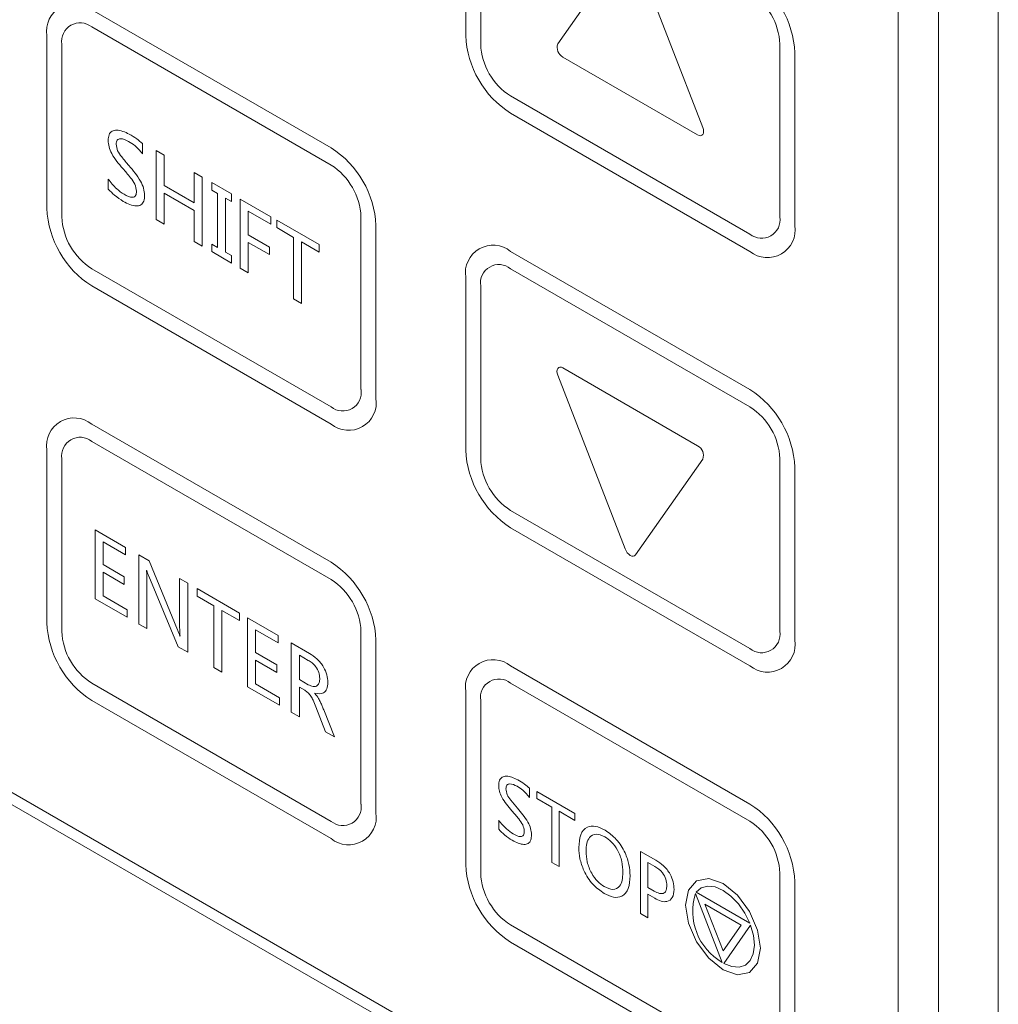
# Model space of a CAD drawing. Header units: millimetres. Extents: x -420 to 420, y -297 to 297.
# Tile 124 of 146: x 233 to 256, y 115 to 138. Entities that reach past the tile are written whole.
import ezdxf

# ---------------------------------------------------------------- set-up
doc = ezdxf.new("R2010")
doc.units = ezdxf.units.MM
doc.header["$MEASUREMENT"] = 0
doc.layers.add('layer 1', color=7, linetype='Continuous')

msp = doc.modelspace()

# ---------------------------------------------------------------- linework, layer by layer
at = {"layer": 'layer 1', "lineweight": 9}
for points in [[(254.3829, 42.2938), (254.3829, 42.2938), (254.3829, 159.8757), (254.3829, 159.8757)], [(255.7971, 159.4674), (255.7971, 159.4674), (255.7971, 42.7021), (255.7971, 42.7021)], [(253.4283, 109.6788), (253.4283, 109.6788), (253.4283, 155.65), (253.4283, 155.65)], [(243.2106, 141.5841), (243.2106, 141.5841), (243.2106, 137.5014), (243.2106, 137.5014)], [(243.5642, 141.38), (243.5642, 141.38), (243.5642, 137.2973), (243.5642, 137.2973)], [(246.9772, 139.573), (246.9772, 139.573), (245.3851, 137.3076), (245.3851, 137.3076)], [(248.8144, 135.3279), (248.8144, 135.3279), (247.2222, 139.4316), (247.2222, 139.4316)], [(250.9888, 137.0939), (250.9547, 137.8422), (250.5592, 138.5273), (249.9281, 138.931)], [(250.6352, 137.298), (250.6125, 137.7969), (250.3488, 138.2536), (249.9281, 138.5227)], [(240.0286, 134.8473), (240.0286, 134.8473), (234.3718, 138.113), (234.3718, 138.113)], [(240.0286, 134.4391), (240.0286, 134.4391), (234.3718, 137.7047), (234.3718, 137.7047)], [(233.3111, 137.5005), (233.3111, 137.5005), (233.3111, 133.4178), (233.3111, 133.4178)], [(243.2106, 137.5014), (243.2447, 136.7531), (243.6402, 136.0679), (244.2713, 135.6643)], [(233.6647, 137.2964), (233.6647, 137.2964), (233.6647, 133.2137), (233.6647, 133.2137)], [(243.5642, 137.2973), (243.5869, 136.7984), (243.8506, 136.3417), (244.2713, 136.0726)], [(245.3851, 137.3076), (245.3439, 137.1866), (245.3956, 137.0536), (245.5075, 136.992)], [(250.6352, 133.2153), (250.6352, 133.2153), (250.6352, 137.298), (250.6352, 137.298)], [(245.5075, 136.992), (245.5075, 136.992), (248.6919, 135.1537), (248.6919, 135.1537)], [(250.9888, 133.0112), (250.9888, 133.0112), (250.9888, 137.0939), (250.9888, 137.0939)], [(244.2713, 136.0726), (244.2713, 136.0726), (249.9281, 132.8069), (249.9281, 132.8069)], [(244.2713, 135.6643), (244.2713, 135.6643), (249.9281, 132.3987), (249.9281, 132.3987)], [(235.5704, 134.9465), (235.5704, 134.9465), (235.5704, 134.7075), (235.5704, 134.7075)], [(235.8981, 134.7822), (235.8981, 134.7822), (236.0878, 134.6727), (236.0878, 134.6727)], [(235.8981, 133.1492), (235.8981, 133.1492), (235.8981, 134.7822), (235.8981, 134.7822)], [(241.0893, 133.0102), (241.0552, 133.7586), (240.6597, 134.4437), (240.0286, 134.8473)], [(236.0878, 134.6727), (236.0878, 134.6727), (236.0878, 133.9558), (236.0878, 133.9558)], [(240.7357, 133.2143), (240.713, 133.7132), (240.4493, 134.17), (240.0286, 134.4391)], [(234.7598, 133.871), (234.7598, 133.871), (234.7598, 134.11), (234.7598, 134.11)], [(236.7949, 133.5476), (236.7949, 133.5476), (236.7949, 134.2645), (236.7949, 134.2645)], [(236.7949, 134.2645), (236.7949, 134.2645), (236.9846, 134.155), (236.9846, 134.155)], [(236.9846, 134.155), (236.9846, 134.155), (236.9846, 132.5219), (236.9846, 132.5219)], [(236.0878, 133.9558), (236.0878, 133.9558), (236.7949, 133.5476), (236.7949, 133.5476)], [(237.2088, 133.8463), (237.2088, 133.8463), (237.2088, 134.0256), (237.2088, 134.0256)], [(237.2088, 134.0256), (237.2088, 134.0256), (237.6745, 133.7567), (237.6745, 133.7567)], [(237.3468, 133.7667), (237.3468, 133.7667), (237.2088, 133.8463), (237.2088, 133.8463)], [(236.0878, 133.7765), (236.0878, 133.7765), (236.0878, 133.0396), (236.0878, 133.0396)], [(236.7949, 133.3683), (236.7949, 133.3683), (236.0878, 133.7765), (236.0878, 133.7765)], [(237.3468, 132.4921), (237.3468, 132.4921), (237.3468, 133.7667), (237.3468, 133.7667)], [(237.5365, 133.6572), (237.5365, 133.6572), (237.5365, 132.3826), (237.5365, 132.3826)], [(237.6745, 133.5775), (237.6745, 133.5775), (237.5365, 133.6572), (237.5365, 133.6572)], [(237.6745, 133.7567), (237.6745, 133.7567), (237.6745, 133.5775), (237.6745, 133.5775)], [(237.8815, 132.0042), (237.8815, 132.0042), (237.8815, 133.6373), (237.8815, 133.6373)], [(237.8815, 133.6373), (237.8815, 133.6373), (238.6058, 133.2191), (238.6058, 133.2191)], [(233.3111, 133.4178), (233.3452, 132.6694), (233.7407, 131.9843), (234.3718, 131.5807)], [(233.6647, 133.2137), (233.6874, 132.7148), (233.9511, 132.258), (234.3718, 131.9889)], [(236.0878, 133.0396), (236.0878, 133.0396), (235.8981, 133.1492), (235.8981, 133.1492)], [(236.7949, 132.6314), (236.7949, 132.6314), (236.7949, 133.3683), (236.7949, 133.3683)], [(238.0712, 133.3485), (238.0712, 133.3485), (238.0712, 132.7909), (238.0712, 132.7909)], [(238.6058, 133.0399), (238.6058, 133.0399), (238.0712, 133.3485), (238.0712, 133.3485)], [(238.6058, 133.2191), (238.6058, 133.2191), (238.6058, 133.0399), (238.6058, 133.0399)], [(240.7357, 129.1316), (240.7357, 129.1316), (240.7357, 133.2143), (240.7357, 133.2143)], [(238.7438, 132.9602), (238.7438, 132.9602), (238.7438, 133.1395), (238.7438, 133.1395)], [(238.7438, 133.1395), (238.7438, 133.1395), (239.7441, 132.562), (239.7441, 132.562)], [(239.1404, 132.7312), (239.1404, 132.7312), (238.7438, 132.9602), (238.7438, 132.9602)], [(241.0893, 128.9275), (241.0893, 128.9275), (241.0893, 133.0102), (241.0893, 133.0102)], [(238.0712, 132.7909), (238.0712, 132.7909), (238.5713, 132.5021), (238.5713, 132.5021)], [(239.1404, 131.2774), (239.1404, 131.2774), (239.1404, 132.7312), (239.1404, 132.7312)], [(236.9846, 132.5219), (236.9846, 132.5219), (236.7949, 132.6314), (236.7949, 132.6314)], [(237.2088, 132.5717), (237.2088, 132.5717), (237.3468, 132.4921), (237.3468, 132.4921)], [(237.2088, 132.3925), (237.2088, 132.3925), (237.2088, 132.5717), (237.2088, 132.5717)], [(238.0712, 132.6116), (238.0712, 132.6116), (238.0712, 131.8947), (238.0712, 131.8947)], [(238.5713, 132.3229), (238.5713, 132.3229), (238.0712, 132.6116), (238.0712, 132.6116)], [(238.5713, 132.5021), (238.5713, 132.5021), (238.5713, 132.3229), (238.5713, 132.3229)], [(239.3302, 132.6217), (239.3302, 132.6217), (239.3302, 131.1679), (239.3302, 131.1679)], [(239.7441, 132.3828), (239.7441, 132.3828), (239.3302, 132.6217), (239.3302, 132.6217)], [(239.7441, 132.562), (239.7441, 132.562), (239.7441, 132.3828), (239.7441, 132.3828)], [(237.6745, 132.1237), (237.6745, 132.1237), (237.2088, 132.3925), (237.2088, 132.3925)], [(237.5365, 132.3826), (237.5365, 132.3826), (237.6745, 132.3029), (237.6745, 132.3029)], [(237.6745, 132.3029), (237.6745, 132.3029), (237.6745, 132.1237), (237.6745, 132.1237)], [(249.9281, 129.1325), (249.9281, 129.1325), (244.2713, 132.3981), (244.2713, 132.3981)], [(234.3718, 131.9889), (234.3718, 131.9889), (240.0286, 128.7233), (240.0286, 128.7233)], [(238.0712, 131.8947), (238.0712, 131.8947), (237.8815, 132.0042), (237.8815, 132.0042)], [(249.9281, 128.7242), (249.9281, 128.7242), (244.2713, 131.9899), (244.2713, 131.9899)], [(243.2106, 131.7856), (243.2106, 131.7856), (243.2106, 127.7029), (243.2106, 127.7029)], [(234.3718, 131.5807), (234.3718, 131.5807), (240.0286, 128.315), (240.0286, 128.315)], [(243.5642, 131.5815), (243.5642, 131.5815), (243.5642, 127.4988), (243.5642, 127.4988)], [(239.3302, 131.1679), (239.3302, 131.1679), (239.1404, 131.2774), (239.1404, 131.2774)], [(212.9111, 130.6192), (212.9111, 130.6192), (251.307, 108.4538), (251.307, 108.4538)], [(213.1586, 130.7621), (213.1586, 130.7621), (251.3424, 108.7191), (251.3424, 108.7191)], [(245.3851, 129.4688), (245.3851, 129.4688), (246.9772, 125.3652), (246.9772, 125.3652)], [(248.6919, 127.8048), (248.6919, 127.8048), (245.5075, 129.6431), (245.5075, 129.6431)], [(250.9888, 127.2954), (250.9547, 128.0437), (250.5592, 128.7288), (249.9281, 129.1325)], [(250.6352, 127.4995), (250.6125, 127.9984), (250.3488, 128.4551), (249.9281, 128.7242)], [(240.0286, 125.0489), (240.0286, 125.0489), (234.3718, 128.3145), (234.3718, 128.3145)], [(240.0286, 124.6406), (240.0286, 124.6406), (234.3718, 127.9062), (234.3718, 127.9062)], [(248.8144, 127.4892), (248.8555, 127.6102), (248.8039, 127.7432), (248.6919, 127.8048)], [(233.3111, 127.702), (233.3111, 127.702), (233.3111, 123.6193), (233.3111, 123.6193)], [(243.2106, 127.7029), (243.2447, 126.9546), (243.6402, 126.2695), (244.2713, 125.8658)], [(233.6647, 127.4979), (233.6647, 127.4979), (233.6647, 123.4152), (233.6647, 123.4152)], [(243.5642, 127.4988), (243.5869, 126.9999), (243.8506, 126.5432), (244.2713, 126.2741)], [(247.2222, 125.2238), (247.2222, 125.2238), (248.8144, 127.4892), (248.8144, 127.4892)], [(250.6352, 123.4168), (250.6352, 123.4168), (250.6352, 127.4995), (250.6352, 127.4995)], [(250.9888, 123.2127), (250.9888, 123.2127), (250.9888, 127.2954), (250.9888, 127.2954)], [(244.2713, 126.2741), (244.2713, 126.2741), (249.9281, 123.0084), (249.9281, 123.0084)], [(234.4494, 125.8201), (234.4494, 125.8201), (235.1738, 125.4019), (235.1738, 125.4019)], [(234.4494, 124.187), (234.4494, 124.187), (234.4494, 125.8201), (234.4494, 125.8201)], [(244.2713, 125.8658), (244.2713, 125.8658), (249.9281, 122.6002), (249.9281, 122.6002)], [(234.6391, 125.5313), (234.6391, 125.5313), (234.6391, 124.9936), (234.6391, 124.9936)], [(235.1738, 125.2227), (235.1738, 125.2227), (234.6391, 125.5313), (234.6391, 125.5313)], [(235.1738, 125.4019), (235.1738, 125.4019), (235.1738, 125.2227), (235.1738, 125.2227)], [(235.4842, 125.2227), (235.4842, 125.2227), (235.7256, 125.0833), (235.7256, 125.0833)], [(235.4842, 123.5896), (235.4842, 123.5896), (235.4842, 125.2227), (235.4842, 125.2227)], [(235.7256, 125.0833), (235.7256, 125.0833), (236.3985, 123.4529), (236.3985, 123.4529)], [(241.0893, 123.2117), (241.0552, 123.9601), (240.6597, 124.6452), (240.0286, 125.0489)], [(234.6391, 124.9936), (234.6391, 124.9936), (235.1393, 124.7049), (235.1393, 124.7049)], [(234.6391, 124.8143), (234.6391, 124.8143), (234.6391, 124.2567), (234.6391, 124.2567)], [(235.1393, 124.5256), (235.1393, 124.5256), (234.6391, 124.8143), (234.6391, 124.8143)], [(235.6739, 124.8543), (235.6739, 124.8543), (235.6682, 124.8575), (235.6682, 124.8575)], [(235.1393, 124.7049), (235.1393, 124.7049), (235.1393, 124.5256), (235.1393, 124.5256)], [(235.6739, 124.6259), (235.6739, 124.6259), (235.6739, 123.4801), (235.6739, 123.4801)], [(236.4147, 123.0524), (236.4147, 123.0524), (235.7211, 124.7206), (235.7211, 124.7206)], [(236.45, 123.548), (236.45, 123.548), (236.45, 124.6651), (236.45, 124.6651)], [(236.45, 124.6651), (236.45, 124.6651), (236.6397, 124.5556), (236.6397, 124.5556)], [(236.6397, 124.5556), (236.6397, 124.5556), (236.6397, 122.9225), (236.6397, 122.9225)], [(240.7357, 123.4158), (240.713, 123.9147), (240.4493, 124.3715), (240.0286, 124.6406)], [(236.8639, 124.247), (236.8639, 124.247), (236.8639, 124.4262), (236.8639, 124.4262)], [(236.8639, 124.4262), (236.8639, 124.4262), (237.8642, 123.8487), (237.8642, 123.8487)], [(212.6636, 124.2298), (212.6636, 124.2298), (251.5545, 101.7786), (251.5545, 101.7786)], [(235.2082, 123.7489), (235.2082, 123.7489), (234.4494, 124.187), (234.4494, 124.187)], [(234.6391, 124.2567), (234.6391, 124.2567), (235.2082, 123.9282), (235.2082, 123.9282)], [(237.2606, 124.018), (237.2606, 124.018), (236.8639, 124.247), (236.8639, 124.247)], [(235.2082, 123.9282), (235.2082, 123.9282), (235.2082, 123.7489), (235.2082, 123.7489)], [(237.2606, 122.5641), (237.2606, 122.5641), (237.2606, 124.018), (237.2606, 124.018)], [(237.4503, 123.9084), (237.4503, 123.9084), (237.4503, 122.4546), (237.4503, 122.4546)], [(237.8642, 123.6695), (237.8642, 123.6695), (237.4503, 123.9084), (237.4503, 123.9084)], [(237.8642, 123.8487), (237.8642, 123.8487), (237.8642, 123.6695), (237.8642, 123.6695)], [(212.6636, 123.8215), (212.6636, 123.8215), (251.5545, 101.3703), (251.5545, 101.3703)], [(233.3111, 123.6193), (233.3452, 122.8709), (233.7407, 122.1858), (234.3718, 121.7822)], [(238.0539, 123.7392), (238.0539, 123.7392), (238.7783, 123.3211), (238.7783, 123.3211)], [(238.0539, 122.1061), (238.0539, 122.1061), (238.0539, 123.7392), (238.0539, 123.7392)], [(233.6647, 123.4152), (233.6874, 122.9163), (233.9511, 122.4595), (234.3718, 122.1904)], [(235.6739, 123.4801), (235.6739, 123.4801), (235.4842, 123.5896), (235.4842, 123.5896)], [(238.2436, 123.4505), (238.2436, 123.4505), (238.2436, 122.9127), (238.2436, 122.9127)], [(238.7783, 123.1418), (238.7783, 123.1418), (238.2436, 123.4505), (238.2436, 123.4505)], [(240.7357, 119.3331), (240.7357, 119.3331), (240.7357, 123.4158), (240.7357, 123.4158)], [(236.4554, 123.3078), (236.4554, 123.3078), (236.4592, 123.3056), (236.4592, 123.3056)], [(238.7783, 123.3211), (238.7783, 123.3211), (238.7783, 123.1418), (238.7783, 123.1418)], [(239.0887, 123.1418), (239.0887, 123.1418), (239.5153, 122.8956), (239.5153, 122.8956)], [(239.0887, 121.5088), (239.0887, 121.5088), (239.0887, 123.1418), (239.0887, 123.1418)], [(241.0893, 119.129), (241.0893, 119.129), (241.0893, 123.2117), (241.0893, 123.2117)], [(236.6397, 122.9225), (236.6397, 122.9225), (236.4147, 123.0524), (236.4147, 123.0524)], [(238.2436, 122.9127), (238.2436, 122.9127), (238.7438, 122.624), (238.7438, 122.624)], [(238.2436, 122.7335), (238.2436, 122.7335), (238.2436, 122.1759), (238.2436, 122.1759)], [(238.7438, 122.4448), (238.7438, 122.4448), (238.2436, 122.7335), (238.2436, 122.7335)], [(239.2784, 122.8531), (239.2784, 122.8531), (239.2784, 122.2755), (239.2784, 122.2755)], [(239.4905, 122.7307), (239.4905, 122.7307), (239.2784, 122.8531), (239.2784, 122.8531)], [(237.4503, 122.4546), (237.4503, 122.4546), (237.2606, 122.5641), (237.2606, 122.5641)], [(238.7438, 122.624), (238.7438, 122.624), (238.7438, 122.4448), (238.7438, 122.4448)], [(249.9281, 119.334), (249.9281, 119.334), (244.2713, 122.5996), (244.2713, 122.5996)], [(239.2784, 122.2755), (239.2784, 122.2755), (239.4878, 122.1547), (239.4878, 122.1547)], [(234.3718, 122.1904), (234.3718, 122.1904), (240.0286, 118.9248), (240.0286, 118.9248)], [(238.8128, 121.6681), (238.8128, 121.6681), (238.0539, 122.1061), (238.0539, 122.1061)], [(238.2436, 122.1759), (238.2436, 122.1759), (238.8128, 121.8473), (238.8128, 121.8473)], [(239.2784, 122.0963), (239.2784, 122.0963), (239.2784, 121.3992), (239.2784, 121.3992)], [(239.407, 122.0221), (239.407, 122.0221), (239.2784, 122.0963), (239.2784, 122.0963)], [(243.2106, 121.9871), (243.2106, 121.9871), (243.2106, 117.9044), (243.2106, 117.9044)], [(249.9281, 118.9257), (249.9281, 118.9257), (244.2713, 122.1914), (244.2713, 122.1914)], [(234.3718, 121.7822), (234.3718, 121.7822), (240.0286, 118.5165), (240.0286, 118.5165)], [(238.8128, 121.8473), (238.8128, 121.8473), (238.8128, 121.6681), (238.8128, 121.6681)], [(239.6444, 121.9516), (239.6444, 121.9516), (239.6444, 121.9463), (239.6444, 121.9463)], [(243.5642, 121.783), (243.5642, 121.783), (243.5642, 117.7003), (243.5642, 117.7003)], [(239.2784, 121.3992), (239.2784, 121.3992), (239.0887, 121.5088), (239.0887, 121.5088)], [(239.8993, 121.0408), (239.8993, 121.0408), (239.6697, 121.633), (239.6697, 121.633)], [(239.8543, 121.561), (239.8543, 121.561), (240.1063, 120.9214), (240.1063, 120.9214)], [(240.1063, 120.9214), (240.1063, 120.9214), (239.8993, 121.0408), (239.8993, 121.0408)], [(244.7197, 119.7054), (244.7197, 119.7054), (244.7197, 119.4903), (244.7197, 119.4903)], [(244.8904, 119.468), (244.8904, 119.468), (244.8904, 119.6293), (244.8904, 119.6293)], [(244.8904, 119.6293), (244.8904, 119.6293), (245.7907, 119.1096), (245.7907, 119.1096)], [(245.2474, 119.2619), (245.2474, 119.2619), (244.8904, 119.468), (244.8904, 119.468)], [(245.2474, 117.9534), (245.2474, 117.9534), (245.2474, 119.2619), (245.2474, 119.2619)], [(250.9888, 117.4969), (250.9547, 118.2452), (250.5592, 118.9303), (249.9281, 119.334)], [(243.9902, 118.7375), (243.9902, 118.7375), (243.9902, 118.9526), (243.9902, 118.9526)], [(245.4182, 119.1633), (245.4182, 119.1633), (245.4182, 117.8548), (245.4182, 117.8548)], [(245.7907, 118.9482), (245.7907, 118.9482), (245.4182, 119.1633), (245.4182, 119.1633)], [(245.7907, 119.1096), (245.7907, 119.1096), (245.7907, 118.9482), (245.7907, 118.9482)], [(250.6352, 117.701), (250.6125, 118.1999), (250.3488, 118.6566), (249.9281, 118.9257)], [(247.3429, 118.2135), (247.3429, 118.2135), (247.7028, 118.0057), (247.7028, 118.0057)], [(247.3429, 116.7437), (247.3429, 116.7437), (247.3429, 118.2135), (247.3429, 118.2135)], [(243.2106, 117.9044), (243.2447, 117.1561), (243.6402, 116.471), (244.2713, 116.0673)], [(245.4182, 117.8548), (245.4182, 117.8548), (245.2474, 117.9534), (245.2474, 117.9534)], [(247.5136, 117.9536), (247.5136, 117.9536), (247.5136, 117.3621), (247.5136, 117.3621)], [(247.6783, 117.8586), (247.6783, 117.8586), (247.5136, 117.9536), (247.5136, 117.9536)], [(243.5642, 117.7003), (243.5869, 117.2014), (243.8506, 116.7447), (244.2713, 116.4756)], [(250.6352, 113.6183), (250.6352, 113.6183), (250.6352, 117.701), (250.6352, 117.701)], [(247.5136, 117.3621), (247.5136, 117.3621), (247.6628, 117.276), (247.6628, 117.276)], [(250.9888, 113.4142), (250.9888, 113.4142), (250.9888, 117.4969), (250.9888, 117.4969)], [(247.5136, 117.2008), (247.5136, 117.2008), (247.5136, 116.6452), (247.5136, 116.6452)], [(247.6761, 117.107), (247.6761, 117.107), (247.5136, 117.2008), (247.5136, 117.2008)], [(248.6393, 117.2211), (248.4411, 116.596), (248.7045, 115.9171), (249.2724, 115.5893)], [(249.2724, 115.5893), (249.2724, 115.5893), (248.6393, 117.2211), (248.6393, 117.2211)], [(248.6586, 117.2486), (248.6586, 117.2486), (249.9249, 116.5176), (249.9249, 116.5176)], [(248.8649, 116.9662), (248.8649, 116.9662), (249.2917, 115.8661), (249.2917, 115.8661)], [(249.7185, 116.4734), (249.7185, 116.4734), (248.8649, 116.9662), (248.8649, 116.9662)], [(247.5136, 116.6452), (247.5136, 116.6452), (247.3429, 116.7437), (247.3429, 116.7437)], [(244.2713, 116.4756), (244.2713, 116.4756), (249.9281, 113.2099), (249.9281, 113.2099)], [(249.2917, 115.8661), (249.2917, 115.8661), (249.7185, 116.4734), (249.7185, 116.4734)], [(249.9442, 116.4678), (249.9442, 116.4678), (249.3111, 115.567), (249.3111, 115.567)], [(244.2713, 116.0673), (244.2713, 116.0673), (249.9281, 112.8017), (249.9281, 112.8017)]]:
    msp.add_open_spline(points, degree=3, dxfattribs=at)
for points, knots in [([(234.3718, 138.113), (234.161, 138.285), (233.8658, 138.3087), (233.6302, 138.1726), (233.6302, 138.1726), (233.3945, 138.0366), (233.2676, 137.769), (233.3111, 137.5005)], [0, 0, 0, 0, 0.3333333, 0.3333333, 0.3333333, 0.3333333, 1, 1, 1, 1]), ([(234.3718, 137.7047), (234.2312, 137.8194), (234.0344, 137.8352), (233.8774, 137.7445), (233.8774, 137.7445), (233.7203, 137.6538), (233.6356, 137.4754), (233.6647, 137.2964)], [0, 0, 0, 0, 0.3333333, 0.3333333, 0.3333333, 0.3333333, 1, 1, 1, 1]), ([(234.7598, 135.0211), (234.7638, 135.0696), (234.7677, 135.1181), (234.7827, 135.1563), (234.7827, 135.1563), (234.7976, 135.1944), (234.8235, 135.2222), (234.8546, 135.2404), (234.8546, 135.2404), (234.8857, 135.2586), (234.9221, 135.2671), (234.9609, 135.267), (234.9609, 135.267), (235.0517, 135.2666), (235.1559, 135.2186), (235.26, 135.1705)], [0, 0, 0, 0, 0.2, 0.2, 0.2, 0.2, 0.4, 0.4, 0.4, 0.4, 0.6, 0.6, 0.6, 0.6, 1, 1, 1, 1]), ([(248.6919, 135.1537), (248.6919, 135.1537), (248.7285, 135.1381), (248.7285, 135.1381), (248.7285, 135.1381), (248.7285, 135.1381), (248.7626, 135.1347), (248.7626, 135.1347), (248.7626, 135.1347), (248.7626, 135.1347), (248.7919, 135.1438), (248.7919, 135.1438), (248.7919, 135.1438), (248.7919, 135.1438), (248.8144, 135.1646), (248.8144, 135.1646), (248.8144, 135.1646), (248.8144, 135.1646), (248.8285, 135.1959), (248.8285, 135.1959), (248.8285, 135.1959), (248.8285, 135.1959), (248.8333, 135.2354), (248.8333, 135.2354), (248.8333, 135.2354), (248.8333, 135.2354), (248.8285, 135.2804), (248.8285, 135.2804), (248.8285, 135.2804), (248.8285, 135.2804), (248.8144, 135.3279), (248.8144, 135.3279)], [0, 0, 0, 0, 0.1111111, 0.1111111, 0.1111111, 0.1111111, 0.2222222, 0.2222222, 0.2222222, 0.2222222, 0.3333333, 0.3333333, 0.3333333, 0.3333333, 0.4444444, 0.4444444, 0.4444444, 0.4444444, 0.5555556, 0.5555556, 0.5555556, 0.5555556, 0.6666667, 0.6666667, 0.6666667, 0.6666667, 0.7777778, 0.7777778, 0.7777778, 0.7777778, 1, 1, 1, 1]), ([(235.1056, 134.3582), (235.0096, 134.4685), (234.9137, 134.5789), (234.8444, 134.7101), (234.8444, 134.7101), (234.8173, 134.7616), (234.7942, 134.8163), (234.7808, 134.8687), (234.7808, 134.8687), (234.7673, 134.9211), (234.7636, 134.9711), (234.7598, 135.0211)], [0, 0, 0, 0, 0.25, 0.25, 0.25, 0.25, 0.5, 0.5, 0.5, 0.5, 1, 1, 1, 1]), ([(235.2449, 135), (235.1769, 135.0326), (235.1088, 135.0652), (235.0503, 135.0624), (235.0503, 135.0624), (235.0209, 135.061), (234.994, 135.0507), (234.9758, 135.0287), (234.9758, 135.0287), (234.9666, 135.0176), (234.9597, 135.0035), (234.9557, 134.9871), (234.9557, 134.9871), (234.9517, 134.9707), (234.9506, 134.9519), (234.9495, 134.9331)], [0, 0, 0, 0, 0.2, 0.2, 0.2, 0.2, 0.4, 0.4, 0.4, 0.4, 0.6, 0.6, 0.6, 0.6, 1, 1, 1, 1]), ([(235.26, 135.1705), (235.3189, 135.1363), (235.3779, 135.1021), (235.4357, 135.059), (235.4357, 135.059), (235.4811, 135.0251), (235.5258, 134.9858), (235.5704, 134.9465)], [0, 0, 0, 0, 0.3333333, 0.3333333, 0.3333333, 0.3333333, 1, 1, 1, 1]), ([(234.9495, 134.9331), (234.9565, 134.8808), (234.9634, 134.8286), (234.9849, 134.7786), (234.9849, 134.7786), (235.0067, 134.728), (235.0434, 134.6796), (235.0797, 134.6337), (235.0797, 134.6337), (235.137, 134.5611), (235.1935, 134.4947), (235.25, 134.4282)], [0, 0, 0, 0, 0.25, 0.25, 0.25, 0.25, 0.5, 0.5, 0.5, 0.5, 1, 1, 1, 1]), ([(235.5704, 134.7075), (235.5133, 134.7756), (235.4561, 134.8436), (235.3949, 134.8959), (235.3949, 134.8959), (235.3466, 134.9371), (235.2957, 134.9686), (235.2449, 135)], [0, 0, 0, 0, 0.3333333, 0.3333333, 0.3333333, 0.3333333, 1, 1, 1, 1]), ([(235.4324, 133.821), (235.4227, 133.8769), (235.413, 133.9329), (235.3894, 133.9864), (235.3894, 133.9864), (235.3654, 134.0406), (235.3271, 134.0923), (235.2886, 134.1411), (235.2886, 134.1411), (235.2279, 134.2183), (235.1667, 134.2882), (235.1056, 134.3582)], [0, 0, 0, 0, 0.25, 0.25, 0.25, 0.25, 0.5, 0.5, 0.5, 0.5, 1, 1, 1, 1]), ([(235.25, 134.4282), (235.3504, 134.312), (235.4507, 134.1958), (235.5263, 134.0581), (235.5263, 134.0581), (235.556, 134.0039), (235.5819, 133.9465), (235.5973, 133.8911), (235.5973, 133.8911), (235.6126, 133.8359), (235.6174, 133.7827), (235.6222, 133.7295)], [0, 0, 0, 0, 0.25, 0.25, 0.25, 0.25, 0.5, 0.5, 0.5, 0.5, 1, 1, 1, 1]), ([(234.7598, 134.11), (234.8251, 134.0271), (234.8904, 133.9441), (234.9615, 133.8792), (234.9615, 133.8792), (235.0176, 133.828), (235.0772, 133.788), (235.1368, 133.748)], [0, 0, 0, 0, 0.3333333, 0.3333333, 0.3333333, 0.3333333, 1, 1, 1, 1]), ([(235.1158, 133.5808), (235.0471, 133.6248), (234.9784, 133.6688), (234.9122, 133.7247), (234.9122, 133.7247), (234.8604, 133.7686), (234.8101, 133.8198), (234.7598, 133.871)], [0, 0, 0, 0, 0.3333333, 0.3333333, 0.3333333, 0.3333333, 1, 1, 1, 1]), ([(235.6222, 133.7295), (235.6188, 133.6796), (235.6155, 133.6297), (235.6015, 133.5893), (235.6015, 133.5893), (235.5875, 133.5489), (235.563, 133.518), (235.5319, 133.4985), (235.5319, 133.4985), (235.5008, 133.479), (235.4632, 133.4711), (235.4232, 133.4723), (235.4232, 133.4723), (235.3293, 133.475), (235.2225, 133.5279), (235.1158, 133.5808)], [0, 0, 0, 0, 0.2, 0.2, 0.2, 0.2, 0.4, 0.4, 0.4, 0.4, 0.6, 0.6, 0.6, 0.6, 1, 1, 1, 1]), ([(235.1368, 133.748), (235.2075, 133.7112), (235.2782, 133.6744), (235.3376, 133.6779), (235.3376, 133.6779), (235.3525, 133.6787), (235.3667, 133.6822), (235.3792, 133.6888), (235.3792, 133.6888), (235.3917, 133.6955), (235.4025, 133.7054), (235.4102, 133.7185), (235.4102, 133.7185), (235.4256, 133.7444), (235.429, 133.7827), (235.4324, 133.821)], [0, 0, 0, 0, 0.2, 0.2, 0.2, 0.2, 0.4, 0.4, 0.4, 0.4, 0.6, 0.6, 0.6, 0.6, 1, 1, 1, 1]), ([(249.9281, 132.8069), (250.0687, 132.6923), (250.2655, 132.6764), (250.4226, 132.7672), (250.4226, 132.7672), (250.5796, 132.8579), (250.6643, 133.0362), (250.6352, 133.2153)], [0, 0, 0, 0, 0.3333333, 0.3333333, 0.3333333, 0.3333333, 1, 1, 1, 1]), ([(249.9281, 132.3987), (250.139, 132.2267), (250.4342, 132.2029), (250.6698, 132.339), (250.6698, 132.339), (250.9054, 132.4751), (251.0324, 132.7426), (250.9888, 133.0112)], [0, 0, 0, 0, 0.3333333, 0.3333333, 0.3333333, 0.3333333, 1, 1, 1, 1]), ([(244.2713, 132.3981), (244.0604, 132.5701), (243.7653, 132.5938), (243.5296, 132.4578), (243.5296, 132.4578), (243.294, 132.3217), (243.1671, 132.0542), (243.2106, 131.7856)], [0, 0, 0, 0, 0.3333333, 0.3333333, 0.3333333, 0.3333333, 1, 1, 1, 1]), ([(244.2713, 131.9899), (244.1307, 132.1045), (243.9339, 132.1203), (243.7769, 132.0296), (243.7769, 132.0296), (243.6198, 131.9389), (243.5351, 131.7606), (243.5642, 131.5815)], [0, 0, 0, 0, 0.3333333, 0.3333333, 0.3333333, 0.3333333, 1, 1, 1, 1]), ([(245.5075, 129.6431), (245.5075, 129.6431), (245.4709, 129.6587), (245.4709, 129.6587), (245.4709, 129.6587), (245.4709, 129.6587), (245.4368, 129.662), (245.4368, 129.662), (245.4368, 129.662), (245.4368, 129.662), (245.4075, 129.653), (245.4075, 129.653), (245.4075, 129.653), (245.4075, 129.653), (245.3851, 129.6321), (245.3851, 129.6321), (245.3851, 129.6321), (245.3851, 129.6321), (245.3709, 129.6009), (245.3709, 129.6009), (245.3709, 129.6009), (245.3709, 129.6009), (245.3661, 129.5614), (245.3661, 129.5614), (245.3661, 129.5614), (245.3661, 129.5614), (245.3709, 129.5164), (245.3709, 129.5164), (245.3709, 129.5164), (245.3709, 129.5164), (245.3851, 129.4688), (245.3851, 129.4688)], [0, 0, 0, 0, 0.1111111, 0.1111111, 0.1111111, 0.1111111, 0.2222222, 0.2222222, 0.2222222, 0.2222222, 0.3333333, 0.3333333, 0.3333333, 0.3333333, 0.4444444, 0.4444444, 0.4444444, 0.4444444, 0.5555556, 0.5555556, 0.5555556, 0.5555556, 0.6666667, 0.6666667, 0.6666667, 0.6666667, 0.7777778, 0.7777778, 0.7777778, 0.7777778, 1, 1, 1, 1]), ([(240.0286, 128.7233), (240.1692, 128.6086), (240.366, 128.5928), (240.5231, 128.6835), (240.5231, 128.6835), (240.6801, 128.7742), (240.7648, 128.9526), (240.7358, 129.1316)], [0, 0, 0, 0, 0.3333333, 0.3333333, 0.3333333, 0.3333333, 1, 1, 1, 1]), ([(240.0286, 128.315), (240.2395, 128.1431), (240.5347, 128.1193), (240.7703, 128.2554), (240.7703, 128.2554), (241.0059, 128.3914), (241.1329, 128.659), (241.0893, 128.9275)], [0, 0, 0, 0, 0.3333333, 0.3333333, 0.3333333, 0.3333333, 1, 1, 1, 1]), ([(234.3718, 128.3145), (234.161, 128.4865), (233.8658, 128.5102), (233.6302, 128.3741), (233.6302, 128.3741), (233.3945, 128.2381), (233.2676, 127.9706), (233.3111, 127.702)], [0, 0, 0, 0, 0.3333333, 0.3333333, 0.3333333, 0.3333333, 1, 1, 1, 1]), ([(234.3718, 127.9062), (234.2312, 128.0209), (234.0344, 128.0367), (233.8774, 127.946), (233.8774, 127.946), (233.7203, 127.8553), (233.6356, 127.6769), (233.6647, 127.4979)], [0, 0, 0, 0, 0.3333333, 0.3333333, 0.3333333, 0.3333333, 1, 1, 1, 1]), ([(246.9772, 125.3652), (246.9772, 125.3652), (246.9997, 125.3184), (246.9997, 125.3184), (246.9997, 125.3184), (246.9997, 125.3184), (247.029, 125.2755), (247.029, 125.2755), (247.029, 125.2755), (247.029, 125.2755), (247.0631, 125.2395), (247.0631, 125.2395), (247.0631, 125.2395), (247.0631, 125.2395), (247.0997, 125.2128), (247.0997, 125.2128), (247.0997, 125.2128), (247.0997, 125.2128), (247.1363, 125.1973), (247.1363, 125.1973), (247.1363, 125.1973), (247.1363, 125.1973), (247.1704, 125.1939), (247.1704, 125.1939), (247.1704, 125.1939), (247.1704, 125.1939), (247.1997, 125.2029), (247.1997, 125.2029), (247.1997, 125.2029), (247.1997, 125.2029), (247.2222, 125.2238), (247.2222, 125.2238)], [0, 0, 0, 0, 0.1111111, 0.1111111, 0.1111111, 0.1111111, 0.2222222, 0.2222222, 0.2222222, 0.2222222, 0.3333333, 0.3333333, 0.3333333, 0.3333333, 0.4444444, 0.4444444, 0.4444444, 0.4444444, 0.5555556, 0.5555556, 0.5555556, 0.5555556, 0.6666667, 0.6666667, 0.6666667, 0.6666667, 0.7777778, 0.7777778, 0.7777778, 0.7777778, 1, 1, 1, 1]), ([(235.6682, 124.8575), (235.6703, 124.8137), (235.6724, 124.7699), (235.6733, 124.7268), (235.6733, 124.7268), (235.674, 124.6929), (235.674, 124.6594), (235.6739, 124.6259)], [0, 0, 0, 0, 0.3333333, 0.3333333, 0.3333333, 0.3333333, 1, 1, 1, 1]), ([(235.7211, 124.7206), (235.7111, 124.7456), (235.7012, 124.7705), (235.6926, 124.7954), (235.6926, 124.7954), (235.6858, 124.8151), (235.6798, 124.8347), (235.6739, 124.8543)], [0, 0, 0, 0, 0.3333333, 0.3333333, 0.3333333, 0.3333333, 1, 1, 1, 1]), ([(236.3985, 123.4529), (236.4098, 123.4259), (236.4211, 123.3989), (236.4316, 123.3717), (236.4316, 123.3717), (236.4399, 123.3505), (236.4476, 123.3291), (236.4554, 123.3078)], [0, 0, 0, 0, 0.3333333, 0.3333333, 0.3333333, 0.3333333, 1, 1, 1, 1]), ([(236.4592, 123.3056), (236.4559, 123.3517), (236.4526, 123.3978), (236.4511, 123.4429), (236.4511, 123.4429), (236.45, 123.4783), (236.45, 123.5132), (236.45, 123.548)], [0, 0, 0, 0, 0.3333333, 0.3333333, 0.3333333, 0.3333333, 1, 1, 1, 1]), ([(249.9281, 123.0084), (250.0687, 122.8938), (250.2655, 122.878), (250.4226, 122.9687), (250.4226, 122.9687), (250.5796, 123.0594), (250.6643, 123.2377), (250.6352, 123.4168)], [0, 0, 0, 0, 0.3333333, 0.3333333, 0.3333333, 0.3333333, 1, 1, 1, 1]), ([(249.9281, 122.6002), (250.139, 122.4282), (250.4342, 122.4044), (250.6698, 122.5405), (250.6698, 122.5405), (250.9054, 122.6766), (251.0324, 122.9441), (250.9888, 123.2127)], [0, 0, 0, 0, 0.3333333, 0.3333333, 0.3333333, 0.3333333, 1, 1, 1, 1]), ([(239.7613, 122.303), (239.7579, 122.3494), (239.7544, 122.3959), (239.7387, 122.4442), (239.7387, 122.4442), (239.723, 122.4923), (239.6953, 122.5422), (239.663, 122.5843), (239.663, 122.5843), (239.6373, 122.6176), (239.6088, 122.646), (239.5797, 122.6695), (239.5797, 122.6695), (239.5504, 122.6931), (239.5204, 122.7119), (239.4905, 122.7307)], [0, 0, 0, 0, 0.2, 0.2, 0.2, 0.2, 0.4, 0.4, 0.4, 0.4, 0.6, 0.6, 0.6, 0.6, 1, 1, 1, 1]), ([(239.5153, 122.8956), (239.5763, 122.8564), (239.6372, 122.8173), (239.6955, 122.764), (239.6955, 122.764), (239.7533, 122.711), (239.8085, 122.6441), (239.8521, 122.5695), (239.8521, 122.5695), (239.8863, 122.5108), (239.9134, 122.4474), (239.9287, 122.3871), (239.9287, 122.3871), (239.9441, 122.3265), (239.9476, 122.269), (239.951, 122.2115)], [0, 0, 0, 0, 0.2, 0.2, 0.2, 0.2, 0.4, 0.4, 0.4, 0.4, 0.6, 0.6, 0.6, 0.6, 1, 1, 1, 1]), ([(244.2713, 122.5996), (244.0604, 122.7716), (243.7653, 122.7954), (243.5296, 122.6593), (243.5296, 122.6593), (243.294, 122.5232), (243.1671, 122.2557), (243.2106, 121.9871)], [0, 0, 0, 0, 0.3333333, 0.3333333, 0.3333333, 0.3333333, 1, 1, 1, 1]), ([(239.4878, 122.1547), (239.528, 122.1355), (239.5683, 122.1163), (239.6052, 122.1113), (239.6052, 122.1113), (239.642, 122.1063), (239.6755, 122.1154), (239.7017, 122.1357), (239.7017, 122.1357), (239.7223, 122.1517), (239.7384, 122.1746), (239.7476, 122.2036), (239.7476, 122.2036), (239.7568, 122.2327), (239.759, 122.2678), (239.7613, 122.303)], [0, 0, 0, 0, 0.2, 0.2, 0.2, 0.2, 0.4, 0.4, 0.4, 0.4, 0.6, 0.6, 0.6, 0.6, 1, 1, 1, 1]), ([(239.951, 122.2115), (239.9473, 122.1564), (239.9436, 122.1014), (239.9275, 122.0568), (239.9275, 122.0568), (239.9115, 122.0123), (239.8834, 121.9783), (239.8478, 121.96), (239.8478, 121.96), (239.7921, 121.9313), (239.7182, 121.9415), (239.6444, 121.9516)], [0, 0, 0, 0, 0.25, 0.25, 0.25, 0.25, 0.5, 0.5, 0.5, 0.5, 1, 1, 1, 1]), ([(244.2713, 122.1914), (244.1307, 122.306), (243.9339, 122.3218), (243.7769, 122.2311), (243.7769, 122.2311), (243.6198, 122.1404), (243.5351, 121.9621), (243.5642, 121.783)], [0, 0, 0, 0, 0.3333333, 0.3333333, 0.3333333, 0.3333333, 1, 1, 1, 1]), ([(239.6697, 121.633), (239.649, 121.6844), (239.6282, 121.7359), (239.604, 121.7866), (239.604, 121.7866), (239.5883, 121.8194), (239.5712, 121.8519), (239.551, 121.8824), (239.551, 121.8824), (239.531, 121.9129), (239.5079, 121.9416), (239.4834, 121.9645), (239.4834, 121.9645), (239.4589, 121.9875), (239.4329, 122.0048), (239.407, 122.0221)], [0, 0, 0, 0, 0.2, 0.2, 0.2, 0.2, 0.4, 0.4, 0.4, 0.4, 0.6, 0.6, 0.6, 0.6, 1, 1, 1, 1]), ([(239.6444, 121.9463), (239.6759, 121.9078), (239.7074, 121.8693), (239.7333, 121.8265), (239.7333, 121.8265), (239.7501, 121.7986), (239.7644, 121.7689), (239.7782, 121.7393), (239.7782, 121.7393), (239.7919, 121.7096), (239.8049, 121.6801), (239.8175, 121.6504), (239.8175, 121.6504), (239.8301, 121.6206), (239.8422, 121.5908), (239.8543, 121.561)], [0, 0, 0, 0, 0.2, 0.2, 0.2, 0.2, 0.4, 0.4, 0.4, 0.4, 0.6, 0.6, 0.6, 0.6, 1, 1, 1, 1]), ([(243.9902, 119.7726), (243.9937, 119.8162), (243.9973, 119.8599), (244.0107, 119.8942), (244.0107, 119.8942), (244.0242, 119.9286), (244.0475, 119.9536), (244.0754, 119.9699), (244.0754, 119.9699), (244.1035, 119.9863), (244.1362, 119.994), (244.1711, 119.9938), (244.1711, 119.9938), (244.2529, 119.9935), (244.3466, 119.9503), (244.4403, 119.9071)], [0, 0, 0, 0, 0.2, 0.2, 0.2, 0.2, 0.4, 0.4, 0.4, 0.4, 0.6, 0.6, 0.6, 0.6, 1, 1, 1, 1]), ([(244.4403, 119.9071), (244.4934, 119.8763), (244.5464, 119.8455), (244.5985, 119.8066), (244.5985, 119.8066), (244.6393, 119.7762), (244.6795, 119.7408), (244.7197, 119.7054)], [0, 0, 0, 0, 0.3333333, 0.3333333, 0.3333333, 0.3333333, 1, 1, 1, 1]), ([(244.3013, 119.1759), (244.215, 119.2753), (244.1286, 119.3746), (244.0663, 119.4927), (244.0663, 119.4927), (244.0418, 119.5391), (244.0211, 119.5883), (244.009, 119.6354), (244.009, 119.6354), (243.9969, 119.6826), (243.9935, 119.7276), (243.9902, 119.7726)], [0, 0, 0, 0, 0.25, 0.25, 0.25, 0.25, 0.5, 0.5, 0.5, 0.5, 1, 1, 1, 1]), ([(244.4267, 119.7536), (244.3655, 119.7829), (244.3043, 119.8123), (244.2515, 119.8097), (244.2515, 119.8097), (244.2252, 119.8085), (244.2009, 119.7992), (244.1845, 119.7794), (244.1845, 119.7794), (244.1763, 119.7694), (244.1701, 119.7568), (244.1665, 119.742), (244.1665, 119.742), (244.1628, 119.7272), (244.1619, 119.7103), (244.1609, 119.6933)], [0, 0, 0, 0, 0.2, 0.2, 0.2, 0.2, 0.4, 0.4, 0.4, 0.4, 0.6, 0.6, 0.6, 0.6, 1, 1, 1, 1]), ([(244.1609, 119.6933), (244.1672, 119.6463), (244.1734, 119.5993), (244.1928, 119.5543), (244.1928, 119.5543), (244.2123, 119.5087), (244.2453, 119.4652), (244.278, 119.4239), (244.278, 119.4239), (244.3297, 119.3586), (244.3805, 119.2988), (244.4313, 119.239)], [0, 0, 0, 0, 0.25, 0.25, 0.25, 0.25, 0.5, 0.5, 0.5, 0.5, 1, 1, 1, 1]), ([(244.7197, 119.4903), (244.6683, 119.5516), (244.6168, 119.6128), (244.5617, 119.6599), (244.5617, 119.6599), (244.5182, 119.697), (244.4725, 119.7253), (244.4267, 119.7536)], [0, 0, 0, 0, 0.3333333, 0.3333333, 0.3333333, 0.3333333, 1, 1, 1, 1]), ([(240.0286, 118.9248), (240.1692, 118.8102), (240.366, 118.7943), (240.5231, 118.885), (240.5231, 118.885), (240.6801, 118.9757), (240.7648, 119.1541), (240.7358, 119.3331)], [0, 0, 0, 0, 0.3333333, 0.3333333, 0.3333333, 0.3333333, 1, 1, 1, 1]), ([(244.4313, 119.239), (244.5216, 119.1344), (244.612, 119.0298), (244.68, 118.9058), (244.68, 118.9058), (244.7068, 118.8571), (244.7301, 118.8054), (244.7439, 118.7556), (244.7439, 118.7556), (244.7577, 118.7059), (244.762, 118.658), (244.7663, 118.6101)], [0, 0, 0, 0, 0.25, 0.25, 0.25, 0.25, 0.5, 0.5, 0.5, 0.5, 1, 1, 1, 1]), ([(240.0286, 118.5165), (240.2395, 118.3446), (240.5347, 118.3208), (240.7703, 118.4569), (240.7703, 118.4569), (241.0059, 118.5929), (241.1329, 118.8605), (241.0893, 119.129)], [0, 0, 0, 0, 0.3333333, 0.3333333, 0.3333333, 0.3333333, 1, 1, 1, 1]), ([(243.9902, 118.9526), (244.0489, 118.8779), (244.1077, 118.8033), (244.1717, 118.7449), (244.1717, 118.7449), (244.2221, 118.6988), (244.2758, 118.6628), (244.3295, 118.6267)], [0, 0, 0, 0, 0.3333333, 0.3333333, 0.3333333, 0.3333333, 1, 1, 1, 1]), ([(244.5955, 118.6924), (244.5868, 118.7428), (244.578, 118.7932), (244.5567, 118.8413), (244.5567, 118.8413), (244.5352, 118.8902), (244.5007, 118.9367), (244.4661, 118.9806), (244.4661, 118.9806), (244.4114, 119.05), (244.3564, 119.113), (244.3013, 119.1759)], [0, 0, 0, 0, 0.25, 0.25, 0.25, 0.25, 0.5, 0.5, 0.5, 0.5, 1, 1, 1, 1]), ([(244.3105, 118.4763), (244.2487, 118.5159), (244.1868, 118.5555), (244.1273, 118.6058), (244.1273, 118.6058), (244.0806, 118.6453), (244.0354, 118.6914), (243.9902, 118.7375)], [0, 0, 0, 0, 0.3333333, 0.3333333, 0.3333333, 0.3333333, 1, 1, 1, 1]), ([(245.8838, 118.3035), (245.8907, 118.4111), (245.8976, 118.5186), (245.9287, 118.6047), (245.9287, 118.6047), (245.9597, 118.6905), (246.0146, 118.7552), (246.0863, 118.7885), (246.0863, 118.7885), (246.1428, 118.8147), (246.2097, 118.8215), (246.2809, 118.8062), (246.2809, 118.8062), (246.3524, 118.7909), (246.4282, 118.7533), (246.504, 118.7157)], [0, 0, 0, 0, 0.2, 0.2, 0.2, 0.2, 0.4, 0.4, 0.4, 0.4, 0.6, 0.6, 0.6, 0.6, 1, 1, 1, 1]), ([(246.504, 118.7157), (246.596, 118.6517), (246.6879, 118.5878), (246.7697, 118.4981), (246.7697, 118.4981), (246.8513, 118.4087), (246.9227, 118.2937), (246.9763, 118.1766), (246.9763, 118.1766), (247.0187, 118.084), (247.05, 117.9901), (247.0678, 117.9004), (247.0678, 117.9004), (247.0857, 117.8106), (247.0901, 117.725), (247.0945, 117.6394)], [0, 0, 0, 0, 0.2, 0.2, 0.2, 0.2, 0.4, 0.4, 0.4, 0.4, 0.6, 0.6, 0.6, 0.6, 1, 1, 1, 1]), ([(244.7663, 118.6101), (244.7633, 118.5652), (244.7602, 118.5203), (244.7476, 118.4839), (244.7476, 118.4839), (244.7351, 118.4476), (244.713, 118.4198), (244.6851, 118.4023), (244.6851, 118.4023), (244.657, 118.3847), (244.6232, 118.3776), (244.5872, 118.3786), (244.5872, 118.3786), (244.5027, 118.3811), (244.4066, 118.4287), (244.3105, 118.4763)], [0, 0, 0, 0, 0.2, 0.2, 0.2, 0.2, 0.4, 0.4, 0.4, 0.4, 0.6, 0.6, 0.6, 0.6, 1, 1, 1, 1]), ([(244.3295, 118.6267), (244.3931, 118.5936), (244.4567, 118.5606), (244.5101, 118.5637), (244.5101, 118.5637), (244.5236, 118.5645), (244.5364, 118.5675), (244.5476, 118.5735), (244.5476, 118.5735), (244.5589, 118.5795), (244.5685, 118.5885), (244.5755, 118.6002), (244.5755, 118.6002), (244.5893, 118.6235), (244.5924, 118.658), (244.5955, 118.6924)], [0, 0, 0, 0, 0.2, 0.2, 0.2, 0.2, 0.4, 0.4, 0.4, 0.4, 0.6, 0.6, 0.6, 0.6, 1, 1, 1, 1]), ([(246.4945, 118.5599), (246.4231, 118.5909), (246.3516, 118.6219), (246.2898, 118.6216), (246.2898, 118.6216), (246.2279, 118.6212), (246.1757, 118.5894), (246.1374, 118.5418), (246.1374, 118.5418), (246.1071, 118.5041), (246.0855, 118.4566), (246.0731, 118.4016), (246.0731, 118.4016), (246.0608, 118.3464), (246.0577, 118.2837), (246.0546, 118.2209)], [0, 0, 0, 0, 0.2, 0.2, 0.2, 0.2, 0.4, 0.4, 0.4, 0.4, 0.6, 0.6, 0.6, 0.6, 1, 1, 1, 1]), ([(246.9238, 117.7164), (246.9201, 117.8006), (246.9165, 117.8849), (246.8976, 117.9747), (246.8976, 117.9747), (246.8789, 118.0639), (246.8451, 118.1586), (246.7964, 118.2469), (246.7964, 118.2469), (246.758, 118.3162), (246.7104, 118.3817), (246.6586, 118.4331), (246.6586, 118.4331), (246.6067, 118.4848), (246.5506, 118.5223), (246.4945, 118.5599)], [0, 0, 0, 0, 0.2, 0.2, 0.2, 0.2, 0.4, 0.4, 0.4, 0.4, 0.6, 0.6, 0.6, 0.6, 1, 1, 1, 1]), ([(246.4834, 117.222), (246.3906, 117.2859), (246.2979, 117.3498), (246.2151, 117.4395), (246.2151, 117.4395), (246.1325, 117.529), (246.0597, 117.6441), (246.005, 117.762), (246.005, 117.762), (245.9617, 117.855), (245.9296, 117.9498), (245.9113, 118.0402), (245.9113, 118.0402), (245.8929, 118.1309), (245.8884, 118.2172), (245.8838, 118.3035)], [0, 0, 0, 0, 0.2, 0.2, 0.2, 0.2, 0.4, 0.4, 0.4, 0.4, 0.6, 0.6, 0.6, 0.6, 1, 1, 1, 1]), ([(246.0546, 118.2209), (246.0592, 118.1371), (246.0638, 118.0533), (246.084, 117.9647), (246.084, 117.9647), (246.1041, 117.8765), (246.1397, 117.7836), (246.188, 117.6962), (246.188, 117.6962), (246.226, 117.6275), (246.2719, 117.5622), (246.3225, 117.5106), (246.3225, 117.5106), (246.3732, 117.4589), (246.4285, 117.421), (246.4838, 117.383)], [0, 0, 0, 0, 0.2, 0.2, 0.2, 0.2, 0.4, 0.4, 0.4, 0.4, 0.6, 0.6, 0.6, 0.6, 1, 1, 1, 1]), ([(247.9638, 117.4075), (247.9609, 117.4564), (247.958, 117.5053), (247.9417, 117.557), (247.9417, 117.557), (247.9256, 117.6082), (247.8963, 117.6621), (247.8623, 117.7055), (247.8623, 117.7055), (247.8087, 117.7741), (247.7435, 117.8163), (247.6783, 117.8586)], [0, 0, 0, 0, 0.25, 0.25, 0.25, 0.25, 0.5, 0.5, 0.5, 0.5, 1, 1, 1, 1]), ([(247.7028, 118.0057), (247.764, 117.9663), (247.8253, 117.9269), (247.8838, 117.8731), (247.8838, 117.8731), (247.942, 117.8195), (247.9975, 117.7517), (248.0401, 117.6764), (248.0401, 117.6764), (248.0737, 117.6171), (248.0992, 117.5531), (248.1136, 117.4925), (248.1136, 117.4925), (248.128, 117.4316), (248.1313, 117.3741), (248.1345, 117.3165)], [0, 0, 0, 0, 0.2, 0.2, 0.2, 0.2, 0.4, 0.4, 0.4, 0.4, 0.6, 0.6, 0.6, 0.6, 1, 1, 1, 1]), ([(247.0945, 117.6394), (247.0879, 117.5325), (247.0814, 117.4256), (247.0509, 117.3396), (247.0509, 117.3396), (247.0207, 117.254), (246.9668, 117.1891), (246.8963, 117.1547), (246.8963, 117.1547), (246.8408, 117.1276), (246.775, 117.1194), (246.7045, 117.1337), (246.7045, 117.1337), (246.6339, 117.1481), (246.5586, 117.185), (246.4834, 117.222)], [0, 0, 0, 0, 0.2, 0.2, 0.2, 0.2, 0.4, 0.4, 0.4, 0.4, 0.6, 0.6, 0.6, 0.6, 1, 1, 1, 1]), ([(246.4838, 117.383), (246.5557, 117.3498), (246.6276, 117.3165), (246.6907, 117.3146), (246.6907, 117.3146), (246.7536, 117.3128), (246.8077, 117.3422), (246.8457, 117.3901), (246.8457, 117.3901), (246.8758, 117.428), (246.8958, 117.4775), (246.9071, 117.5337), (246.9071, 117.5337), (246.9185, 117.5901), (246.9211, 117.6532), (246.9238, 117.7164)], [0, 0, 0, 0, 0.2, 0.2, 0.2, 0.2, 0.4, 0.4, 0.4, 0.4, 0.6, 0.6, 0.6, 0.6, 1, 1, 1, 1]), ([(248.4079, 116.9455), (248.4079, 116.9455), (248.4751, 116.516), (248.4751, 116.516), (248.4751, 116.516), (248.4751, 116.516), (248.6667, 116.0743), (248.6667, 116.0743), (248.6667, 116.0743), (248.6667, 116.0743), (248.9535, 115.6875), (248.9535, 115.6875), (248.9535, 115.6875), (248.9535, 115.6875), (249.2917, 115.4145), (249.2917, 115.4145), (249.2917, 115.4145), (249.2917, 115.4145), (249.63, 115.297), (249.63, 115.297), (249.63, 115.297), (249.63, 115.297), (249.9167, 115.3527), (249.9167, 115.3527), (249.9167, 115.3527), (249.9167, 115.3527), (250.1083, 115.5732), (250.1083, 115.5732), (250.1083, 115.5732), (250.1083, 115.5732), (250.1756, 115.925), (250.1756, 115.925), (250.1756, 115.925), (250.1756, 115.925), (250.1083, 116.3544), (250.1083, 116.3544), (250.1083, 116.3544), (250.1083, 116.3544), (249.9167, 116.7961), (249.9167, 116.7961), (249.9167, 116.7961), (249.9167, 116.7961), (249.63, 117.1829), (249.63, 117.1829), (249.63, 117.1829), (249.63, 117.1829), (249.2917, 117.4559), (249.2917, 117.4559), (249.2917, 117.4559), (249.2917, 117.4559), (248.9535, 117.5735), (248.9535, 117.5735), (248.9535, 117.5735), (248.9535, 117.5735), (248.6667, 117.5178), (248.6667, 117.5178), (248.6667, 117.5178), (248.6667, 117.5178), (248.4751, 117.2972), (248.4751, 117.2972), (248.4751, 117.2972), (248.4751, 117.2972), (248.4079, 116.9455), (248.4079, 116.9455)], [0, 0, 0, 0, 0.0588235, 0.0588235, 0.0588235, 0.0588235, 0.1176471, 0.1176471, 0.1176471, 0.1176471, 0.1764706, 0.1764706, 0.1764706, 0.1764706, 0.2352941, 0.2352941, 0.2352941, 0.2352941, 0.2941176, 0.2941176, 0.2941176, 0.2941176, 0.3529412, 0.3529412, 0.3529412, 0.3529412, 0.4117647, 0.4117647, 0.4117647, 0.4117647, 0.4705882, 0.4705882, 0.4705882, 0.4705882, 0.5294118, 0.5294118, 0.5294118, 0.5294118, 0.5882353, 0.5882353, 0.5882353, 0.5882353, 0.6470588, 0.6470588, 0.6470588, 0.6470588, 0.7058824, 0.7058824, 0.7058824, 0.7058824, 0.7647059, 0.7647059, 0.7647059, 0.7647059, 0.8235294, 0.8235294, 0.8235294, 0.8235294, 0.8823529, 0.8823529, 0.8823529, 0.8823529, 1, 1, 1, 1]), ([(247.6628, 117.276), (247.7055, 117.2539), (247.7482, 117.2318), (247.7892, 117.2217), (247.7892, 117.2217), (247.83, 117.2117), (247.8691, 117.2134), (247.8987, 117.2316), (247.8987, 117.2316), (247.9221, 117.2459), (247.9397, 117.2704), (247.9495, 117.3013), (247.9495, 117.3013), (247.9594, 117.3324), (247.9616, 117.37), (247.9638, 117.4075)], [0, 0, 0, 0, 0.2, 0.2, 0.2, 0.2, 0.4, 0.4, 0.4, 0.4, 0.6, 0.6, 0.6, 0.6, 1, 1, 1, 1]), ([(249.9249, 116.5176), (249.9249, 116.5176), (249.8064, 116.7561), (249.8064, 116.7561), (249.8064, 116.7561), (249.8064, 116.7561), (249.6546, 116.9738), (249.6546, 116.9738), (249.6546, 116.9738), (249.6546, 116.9738), (249.4792, 117.1566), (249.4792, 117.1566), (249.4792, 117.1566), (249.4792, 117.1566), (249.2917, 117.2926), (249.2917, 117.2926), (249.2917, 117.2926), (249.2917, 117.2926), (249.1042, 117.373), (249.1042, 117.373), (249.1042, 117.373), (249.1042, 117.373), (248.9289, 117.3927), (248.9289, 117.3927), (248.9289, 117.3927), (248.9289, 117.3927), (248.7771, 117.3503), (248.7771, 117.3503), (248.7771, 117.3503), (248.7771, 117.3503), (248.6586, 117.2486), (248.6586, 117.2486)], [0, 0, 0, 0, 0.1111111, 0.1111111, 0.1111111, 0.1111111, 0.2222222, 0.2222222, 0.2222222, 0.2222222, 0.3333333, 0.3333333, 0.3333333, 0.3333333, 0.4444444, 0.4444444, 0.4444444, 0.4444444, 0.5555556, 0.5555556, 0.5555556, 0.5555556, 0.6666667, 0.6666667, 0.6666667, 0.6666667, 0.7777778, 0.7777778, 0.7777778, 0.7777778, 1, 1, 1, 1]), ([(248.1345, 117.3165), (248.1271, 117.2454), (248.1198, 117.1743), (248.0927, 117.1238), (248.0927, 117.1238), (248.0657, 117.0732), (248.019, 117.0432), (247.9653, 117.031), (247.9653, 117.031), (247.923, 117.0214), (247.8763, 117.0229), (247.8274, 117.0374), (247.8274, 117.0374), (247.7784, 117.0519), (247.7273, 117.0794), (247.6761, 117.107)], [0, 0, 0, 0, 0.2, 0.2, 0.2, 0.2, 0.4, 0.4, 0.4, 0.4, 0.6, 0.6, 0.6, 0.6, 1, 1, 1, 1]), ([(249.3111, 115.567), (249.3111, 115.567), (249.4979, 115.4926), (249.4979, 115.4926), (249.4979, 115.4926), (249.4979, 115.4926), (249.6713, 115.4792), (249.6713, 115.4792), (249.6713, 115.4792), (249.6713, 115.4792), (249.8201, 115.5279), (249.8201, 115.5279), (249.8201, 115.5279), (249.8201, 115.5279), (249.9347, 115.6353), (249.9347, 115.6353), (249.9347, 115.6353), (249.9347, 115.6353), (250.0076, 115.7947), (250.0076, 115.7947), (250.0076, 115.7947), (250.0076, 115.7947), (250.0341, 115.9955), (250.0341, 115.9955), (250.0341, 115.9955), (250.0341, 115.9955), (250.0125, 116.2248), (250.0125, 116.2248), (250.0125, 116.2248), (250.0125, 116.2248), (249.9442, 116.4678), (249.9442, 116.4678)], [0, 0, 0, 0, 0.1111111, 0.1111111, 0.1111111, 0.1111111, 0.2222222, 0.2222222, 0.2222222, 0.2222222, 0.3333333, 0.3333333, 0.3333333, 0.3333333, 0.4444444, 0.4444444, 0.4444444, 0.4444444, 0.5555556, 0.5555556, 0.5555556, 0.5555556, 0.6666667, 0.6666667, 0.6666667, 0.6666667, 0.7777778, 0.7777778, 0.7777778, 0.7777778, 1, 1, 1, 1])]:
    msp.add_open_spline(points, degree=3, knots=knots, dxfattribs=at)

doc.saveas('drawing.dxf')
